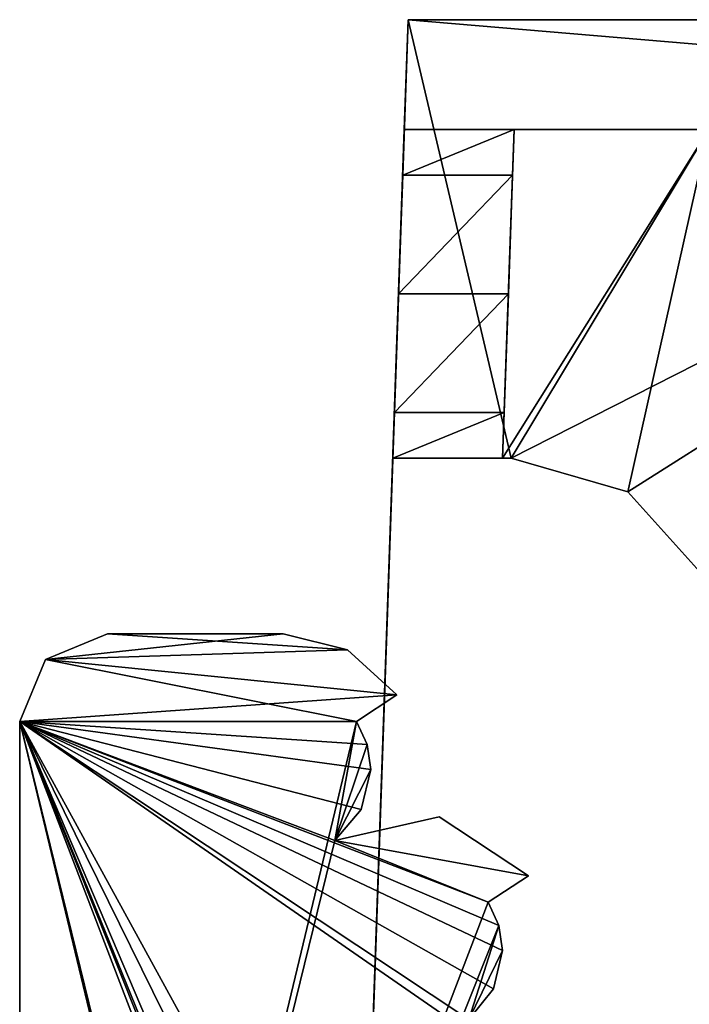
# Model space of a CAD drawing. Header units: millimetres. Extents: x -294 to 294, y -16 to 464.
# Tile 19 of 140: x -284 to -269, y 439 to 461. Entities that reach past the tile are written whole.
import ezdxf

# ---------------------------------------------------------------- set-up
doc = ezdxf.new("R2010")
doc.units = ezdxf.units.MM
doc.header["$LTSCALE"] = 65.185185
for name, color, linetype in [('1945', 7, 'CONTINUOUS'), ('1946', 7, 'CONTINUOUS'), ('1947', 7, 'CONTINUOUS'), ('1950', 7, 'CONTINUOUS'), ('1952', 7, 'CONTINUOUS'), ('1955', 7, 'CONTINUOUS'), ('1960', 7, 'CONTINUOUS'), ('1961', 7, 'CONTINUOUS'), ('1977', 7, 'CONTINUOUS'), ('1978', 7, 'CONTINUOUS'), ('1979', 7, 'CONTINUOUS'), ('759', 7, 'CONTINUOUS'), ('790', 7, 'CONTINUOUS'), ('791', 7, 'CONTINUOUS'), ('795', 7, 'CONTINUOUS'), ('796', 7, 'CONTINUOUS'), ('797', 7, 'CONTINUOUS'), ('798', 7, 'CONTINUOUS'), ('799', 7, 'CONTINUOUS'), ('800', 7, 'CONTINUOUS'), ('801', 7, 'CONTINUOUS'), ('818', 7, 'CONTINUOUS'), ('819', 7, 'CONTINUOUS')]:
    doc.layers.add(name, color=color, linetype=linetype)

msp = doc.modelspace()

# ---------------------------------------------------------------- linework, layer by layer
at = {"layer": '1945', "linetype": 'Continuous'}
for points in [[(-282, 447, -17), (-283.414, 446.414, -17), (-278, 447, -17), (-282, 447, -17)], [(-278, 447, -17), (-283.414, 446.414, -17), (-276.53, 446.629, -17), (-278, 447, -17)], [(-283.414, 446.414, -17), (-275.411, 445.605, -17), (-276.53, 446.629, -17), (-283.414, 446.414, -17)], [(-283.414, 446.414, -17), (-284, 445, -17), (-275.411, 445.605, -17), (-283.414, 446.414, -17)], [(-275.411, 445.605, -17), (-284, 445, -17), (-276.33, 445, -17), (-275.411, 445.605, -17)], [(-284, 445, -17), (-284, 413, -17), (-276.33, 445, -17), (-284, 445, -17)], [(-276.33, 445, -17), (-284, 413, -17), (-276.824, 442.283, -17), (-276.33, 445, -17)], [(-276.084, 444.474, -17), (-276.33, 445, -17), (-276.824, 442.283, -17), (-276.084, 444.474, -17)], [(-276, 443.9, -17), (-276.084, 444.474, -17), (-276.824, 442.283, -17), (-276, 443.9, -17)], [(-276.218, 442.993, -17), (-276, 443.9, -17), (-276.824, 442.283, -17), (-276.218, 442.993, -17)], [(-274.446, 442.826, -17), (-276.824, 442.283, -17), (-272.411, 441.481, -17), (-274.446, 442.826, -17)], [(-276.824, 442.283, -17), (-284, 413, -17), (-273.33, 440.876, -17), (-276.824, 442.283, -17)], [(-272.411, 441.481, -17), (-276.824, 442.283, -17), (-273.33, 440.876, -17), (-272.411, 441.481, -17)], [(-273.33, 440.876, -17), (-284, 413, -17), (-273.084, 440.35, -17), (-273.33, 440.876, -17)], [(-273.084, 440.35, -17), (-284, 413, -17), (-273.768, 438.2, -17), (-273.084, 440.35, -17)], [(-273, 439.776, -17), (-273.084, 440.35, -17), (-273.768, 438.2, -17), (-273, 439.776, -17)], [(-273.202, 438.899, -17), (-273, 439.776, -17), (-273.768, 438.2, -17), (-273.202, 438.899, -17)]]:
    msp.add_3dface(points, dxfattribs=at)
at = {"layer": '1946', "linetype": 'Continuous'}
for points in [[(-276.084, 444.474, -317), (-276.33, 445, -317), (-276.084, 444.474, -17), (-276.084, 444.474, -317)], [(-276.33, 445, -317), (-276.33, 445, -17), (-276.084, 444.474, -17), (-276.33, 445, -317)], [(-276, 443.9, -317), (-276.084, 444.474, -317), (-276, 443.9, -17), (-276, 443.9, -317)], [(-276.084, 444.474, -317), (-276.084, 444.474, -17), (-276, 443.9, -17), (-276.084, 444.474, -317)], [(-276.218, 442.993, -317), (-276, 443.9, -317), (-276.218, 442.993, -17), (-276.218, 442.993, -317)], [(-276, 443.9, -317), (-276, 443.9, -17), (-276.218, 442.993, -17), (-276, 443.9, -317)], [(-276.824, 442.283, -317), (-276.218, 442.993, -317), (-276.824, 442.283, -17), (-276.824, 442.283, -317)], [(-276.218, 442.993, -317), (-276.218, 442.993, -17), (-276.824, 442.283, -17), (-276.218, 442.993, -317)]]:
    msp.add_3dface(points, dxfattribs=at)
at = {"layer": '1947', "linetype": 'Continuous'}
for points in [[(-276.33, 445, -317), (-275.411, 445.605, -317), (-275.411, 445.605, -17), (-276.33, 445, -317)], [(-276.33, 445, -317), (-275.411, 445.605, -17), (-276.33, 445, -17), (-276.33, 445, -317)]]:
    msp.add_3dface(points, dxfattribs=at)
at = {"layer": '1950', "linetype": 'Continuous'}
for points in [[(-284, 445, -317), (-284, 413, -317), (-284, 426.9, -254), (-284, 445, -317)], [(-284, 445, -17), (-284, 445, -317), (-284, 430.82, -40.953), (-284, 445, -17)], [(-284, 431.684, -223.449), (-284, 445, -317), (-284, 431.685, -226.549), (-284, 431.684, -223.449)], [(-284, 445, -317), (-284, 431.684, -223.449), (-284, 429, -72.1), (-284, 445, -317)], [(-284, 431.685, -226.549), (-284, 445, -317), (-284, 429, -228.1), (-284, 431.685, -226.549)], [(-284, 429, -228.1), (-284, 445, -317), (-284, 431.1, -250), (-284, 429, -228.1)], [(-284, 430.82, -40.953), (-284, 445, -317), (-284, 430.818, -43.051), (-284, 430.82, -40.953)], [(-284, 430.818, -43.051), (-284, 445, -317), (-284, 431.684, -67.449), (-284, 430.818, -43.051)], [(-284, 431.684, -67.449), (-284, 445, -317), (-284, 431.685, -70.549), (-284, 431.684, -67.449)], [(-284, 431.685, -70.549), (-284, 445, -317), (-284, 429, -72.1), (-284, 431.685, -70.549)], [(-284, 431.1, -254), (-284, 445, -317), (-284, 430.485, -255.485), (-284, 431.1, -254)], [(-284, 445, -317), (-284, 431.1, -254), (-284, 431.1, -250), (-284, 445, -317)], [(-284, 430.485, -255.485), (-284, 445, -317), (-284, 429, -256.1), (-284, 430.485, -255.485)], [(-284, 429, -256.1), (-284, 445, -317), (-284, 427.515, -255.485), (-284, 429, -256.1)], [(-284, 427.515, -255.485), (-284, 445, -317), (-284, 426.9, -254), (-284, 427.515, -255.485)], [(-284, 413, -17), (-284, 445, -17), (-284, 430.82, -40.953), (-284, 413, -17)]]:
    msp.add_3dface(points, dxfattribs=at)
at = {"layer": '1952', "linetype": 'Continuous'}
for points in [[(-282, 447, -317), (-283.414, 446.414, -317), (-282, 447, -17), (-282, 447, -317)], [(-282, 447, -17), (-283.414, 446.414, -317), (-283.414, 446.414, -17), (-282, 447, -17)], [(-283.414, 446.414, -317), (-284, 445, -317), (-283.414, 446.414, -17), (-283.414, 446.414, -317)], [(-284, 445, -317), (-284, 445, -17), (-283.414, 446.414, -17), (-284, 445, -317)]]:
    msp.add_3dface(points, dxfattribs=at)
at = {"layer": '1955', "linetype": 'Continuous'}
for points in [[(-282, 447, -317), (-276.53, 446.629, -317), (-283.414, 446.414, -317), (-282, 447, -317)], [(-278, 447, -317), (-276.53, 446.629, -317), (-282, 447, -317), (-278, 447, -317)], [(-276.53, 446.629, -317), (-275.411, 445.605, -317), (-283.414, 446.414, -317), (-276.53, 446.629, -317)], [(-276.33, 445, -317), (-284, 445, -317), (-283.414, 446.414, -317), (-276.33, 445, -317)], [(-275.411, 445.605, -317), (-276.33, 445, -317), (-283.414, 446.414, -317), (-275.411, 445.605, -317)], [(-276.824, 415.717, -317), (-276.33, 413, -317), (-284, 445, -317), (-276.824, 415.717, -317)], [(-276.824, 415.717, -317), (-284, 445, -317), (-273.33, 417.124, -317), (-276.824, 415.717, -317)], [(-284, 445, -317), (-276.33, 413, -317), (-284, 413, -317), (-284, 445, -317)], [(-273.33, 417.124, -317), (-284, 445, -317), (-273.084, 417.65, -317), (-273.33, 417.124, -317)], [(-273.084, 417.65, -317), (-284, 445, -317), (-273.768, 419.8, -317), (-273.084, 417.65, -317)], [(-273.768, 419.8, -317), (-284, 445, -317), (-273.3, 419.8, -317), (-273.768, 419.8, -317)], [(-273.3, 419.8, -317), (-284, 445, -317), (-271.886, 420.386, -317), (-273.3, 419.8, -317)], [(-271.886, 420.386, -317), (-284, 445, -317), (-271.3, 421.8, -317), (-271.886, 420.386, -317)], [(-271.3, 421.8, -317), (-284, 445, -317), (-271.3, 436.2, -317), (-271.3, 421.8, -317)], [(-271.3, 436.2, -317), (-284, 445, -317), (-273.768, 438.2, -317), (-271.3, 436.2, -317)], [(-273.768, 438.2, -317), (-284, 445, -317), (-273.202, 438.899, -317), (-273.768, 438.2, -317)], [(-273.202, 438.899, -317), (-284, 445, -317), (-273, 439.776, -317), (-273.202, 438.899, -317)], [(-273, 439.776, -317), (-284, 445, -317), (-273.084, 440.35, -317), (-273, 439.776, -317)], [(-273.084, 440.35, -317), (-284, 445, -317), (-273.33, 440.876, -317), (-273.084, 440.35, -317)], [(-273.33, 440.876, -317), (-284, 445, -317), (-276.824, 442.283, -317), (-273.33, 440.876, -317)], [(-276.824, 442.283, -317), (-284, 445, -317), (-276.218, 442.993, -317), (-276.824, 442.283, -317)], [(-276.218, 442.993, -317), (-284, 445, -317), (-276, 443.9, -317), (-276.218, 442.993, -317)], [(-276, 443.9, -317), (-284, 445, -317), (-276.084, 444.474, -317), (-276, 443.9, -317)], [(-276.084, 444.474, -317), (-284, 445, -317), (-276.33, 445, -317), (-276.084, 444.474, -317)], [(-274.446, 442.826, -317), (-272.411, 441.481, -317), (-276.824, 442.283, -317), (-274.446, 442.826, -317)], [(-272.411, 441.481, -317), (-273.33, 440.876, -317), (-276.824, 442.283, -317), (-272.411, 441.481, -317)]]:
    msp.add_3dface(points, dxfattribs=at)
at = {"layer": '1960', "linetype": 'Continuous'}
for points in [[(-273.33, 440.876, -317), (-272.411, 441.481, -317), (-272.411, 441.481, -17), (-273.33, 440.876, -317)], [(-273.33, 440.876, -317), (-272.411, 441.481, -17), (-273.33, 440.876, -17), (-273.33, 440.876, -317)]]:
    msp.add_3dface(points, dxfattribs=at)
at = {"layer": '1961', "linetype": 'Continuous'}
for points in [[(-273.084, 440.35, -317), (-273.33, 440.876, -317), (-273.084, 440.35, -17), (-273.084, 440.35, -317)], [(-273.33, 440.876, -317), (-273.33, 440.876, -17), (-273.084, 440.35, -17), (-273.33, 440.876, -317)], [(-273, 439.776, -317), (-273.084, 440.35, -317), (-273, 439.776, -17), (-273, 439.776, -317)], [(-273.084, 440.35, -317), (-273.084, 440.35, -17), (-273, 439.776, -17), (-273.084, 440.35, -317)], [(-273.202, 438.899, -317), (-273, 439.776, -317), (-273.202, 438.899, -17), (-273.202, 438.899, -317)], [(-273, 439.776, -317), (-273, 439.776, -17), (-273.202, 438.899, -17), (-273, 439.776, -317)], [(-273.768, 438.2, -317), (-273.202, 438.899, -317), (-273.768, 438.2, -17), (-273.768, 438.2, -317)], [(-273.202, 438.899, -317), (-273.202, 438.899, -17), (-273.768, 438.2, -17), (-273.202, 438.899, -317)]]:
    msp.add_3dface(points, dxfattribs=at)
at = {"layer": '1977', "linetype": 'Continuous'}
for points in [[(-274.446, 442.826, -317), (-276.824, 442.283, -317), (-274.446, 442.826, -17), (-274.446, 442.826, -317)], [(-276.824, 442.283, -317), (-276.824, 442.283, -17), (-274.446, 442.826, -17), (-276.824, 442.283, -317)], [(-272.411, 441.481, -317), (-274.446, 442.826, -317), (-272.411, 441.481, -17), (-272.411, 441.481, -317)], [(-274.446, 442.826, -317), (-274.446, 442.826, -17), (-272.411, 441.481, -17), (-274.446, 442.826, -317)]]:
    msp.add_3dface(points, dxfattribs=at)
at = {"layer": '1978', "linetype": 'Continuous'}
for points in [[(-276.53, 446.629, -317), (-278, 447, -317), (-276.53, 446.629, -17), (-276.53, 446.629, -317)], [(-278, 447, -317), (-278, 447, -17), (-276.53, 446.629, -17), (-278, 447, -317)], [(-275.411, 445.605, -317), (-276.53, 446.629, -317), (-275.411, 445.605, -17), (-275.411, 445.605, -317)], [(-275.411, 445.605, -17), (-276.53, 446.629, -317), (-276.53, 446.629, -17), (-275.411, 445.605, -17)]]:
    msp.add_3dface(points, dxfattribs=at)
at = {"layer": '1979', "linetype": 'Continuous'}
for points in [[(-278, 447, -317), (-282, 447, -317), (-282, 447, -17), (-278, 447, -317)], [(-278, 447, -317), (-282, 447, -17), (-278, 447, -17), (-278, 447, -317)]]:
    msp.add_3dface(points, dxfattribs=at)
at = {"layer": '759', "linetype": 'Continuous'}
for points in [[(-272.998, 451, -359.498), (-272.8, 451, -359.498), (-268.3, 458.5, -359.237), (-272.998, 451, -359.498)], [(-272.737, 458.5, -359.237), (-272.998, 451, -359.498), (-268.3, 458.5, -359.237), (-272.737, 458.5, -359.237)], [(-272.8, 451, -359.498), (-270.145, 450.237, -359.525), (-268.3, 458.5, -359.237), (-272.8, 451, -359.498)], [(-270.145, 450.237, -359.525), (-268.3, 448.179, -359.597), (-268.3, 458.5, -359.237), (-270.145, 450.237, -359.525)]]:
    msp.add_3dface(points, dxfattribs=at)
at = {"layer": '790', "linetype": 'Continuous'}
for points in [[(-268.3, 458.5, -359.237), (-268.3, 458.5, -259.5), (-275.237, 458.5, -6.291), (-268.3, 458.5, -359.237)], [(-272.737, 458.5, -319.5), (-268.3, 458.5, -359.237), (-275.237, 458.5, -6.291), (-272.737, 458.5, -319.5)], [(-268.3, 458.5, -259.5), (-268.3, 458.5, -142.5), (-275.237, 458.5, -6.291), (-268.3, 458.5, -259.5)], [(-268.3, 458.5, -142.5), (-268.3, 458.5, -57.5), (-275.237, 458.5, -6.291), (-268.3, 458.5, -142.5)], [(-268.3, 458.5, -57.5), (-266, 458.5, -32.768), (-275.237, 458.5, -6.291), (-268.3, 458.5, -57.5)], [(-245.139, 458.5, -17.736), (0, 458.5, -7.252), (-275.237, 458.5, -6.291), (-245.139, 458.5, -17.736)], [(-252.316, 458.5, -23.064), (-245.139, 458.5, -17.736), (-275.237, 458.5, -6.291), (-252.316, 458.5, -23.064)], [(-255.51, 458.5, -31.417), (-252.316, 458.5, -23.064), (-275.237, 458.5, -6.291), (-255.51, 458.5, -31.417)], [(-266, 458.5, -31.453), (-255.51, 458.5, -31.417), (-275.237, 458.5, -6.291), (-266, 458.5, -31.453)], [(-266, 458.5, -32.768), (-266, 458.5, -31.453), (-275.237, 458.5, -6.291), (-266, 458.5, -32.768)], [(-275.237, 458.5, -319.5), (-272.737, 458.5, -319.5), (-275.237, 458.5, -6.291), (-275.237, 458.5, -319.5)], [(-272.737, 458.5, -359.237), (-268.3, 458.5, -359.237), (-272.737, 458.5, -319.5), (-272.737, 458.5, -359.237)]]:
    msp.add_3dface(points, dxfattribs=at)
at = {"layer": '791', "linetype": 'Continuous'}
for points in [[(-275.237, 458.5, -6.291), (0, 458.5, -7.252), (-276.74, 415.446, -4.782), (-275.237, 458.5, -6.291)], [(0, 458.5, -7.252), (0, 416.18, -5.775), (-276.74, 415.446, -4.782), (0, 458.5, -7.252)]]:
    msp.add_3dface(points, dxfattribs=at)
at = {"layer": '795', "linetype": 'Continuous'}
for points in [[(-275.149, 461, -4.351), (-276.74, 415.446, -4.782), (-276.794, 413.908, -2.706), (-275.149, 461, -4.351)], [(-275.237, 458.5, -6.291), (-276.74, 415.446, -4.782), (-275.149, 461, -4.351), (-275.237, 458.5, -6.291)], [(-275.498, 451, -329.182), (-275.462, 452.047, -326.121), (-275.149, 461, -361.649), (-275.498, 451, -329.182)], [(-275.498, 451, -361.998), (-275.498, 451, -329.182), (-275.149, 461, -361.649), (-275.498, 451, -361.998)], [(-275.462, 452.047, -326.121), (-275.367, 454.75, -324.341), (-275.149, 461, -361.649), (-275.462, 452.047, -326.121)], [(-275.367, 454.75, -324.341), (-275.273, 457.453, -322.561), (-275.149, 461, -361.649), (-275.367, 454.75, -324.341)], [(-275.273, 457.453, -322.561), (-275.237, 458.5, -319.5), (-275.149, 461, -361.649), (-275.273, 457.453, -322.561)], [(-275.237, 458.5, -319.5), (-275.237, 458.5, -6.291), (-275.149, 461, -361.649), (-275.237, 458.5, -319.5)], [(-275.149, 461, -361.649), (-275.237, 458.5, -6.291), (-275.149, 461, -4.351), (-275.149, 461, -361.649)]]:
    msp.add_3dface(points, dxfattribs=at)
at = {"layer": '796', "linetype": 'Continuous'}
for points in [[(-272.737, 458.5, -319.5), (-275.237, 458.5, -319.5), (-275.273, 457.453, -322.561), (-272.737, 458.5, -319.5)], [(-272.737, 458.5, -319.5), (-275.273, 457.453, -322.561), (-272.773, 457.453, -322.561), (-272.737, 458.5, -319.5)], [(-275.273, 457.453, -322.561), (-275.367, 454.75, -324.341), (-272.773, 457.453, -322.561), (-275.273, 457.453, -322.561)], [(-275.367, 454.75, -324.341), (-272.867, 454.75, -324.341), (-272.773, 457.453, -322.561), (-275.367, 454.75, -324.341)]]:
    msp.add_3dface(points, dxfattribs=at)
at = {"layer": '797', "linetype": 'Continuous'}
for points in [[(-275.367, 454.75, -324.341), (-275.462, 452.047, -326.121), (-272.867, 454.75, -324.341), (-275.367, 454.75, -324.341)], [(-272.867, 454.75, -324.341), (-275.462, 452.047, -326.121), (-272.962, 452.047, -326.121), (-272.867, 454.75, -324.341)], [(-275.462, 452.047, -326.121), (-275.498, 451, -329.182), (-272.962, 452.047, -326.121), (-275.462, 452.047, -326.121)], [(-272.962, 452.047, -326.121), (-275.498, 451, -329.182), (-272.998, 451, -329.182), (-272.962, 452.047, -326.121)]]:
    msp.add_3dface(points, dxfattribs=at)
at = {"layer": '798', "linetype": 'Continuous'}
for points in [[(-272.998, 451, -359.498), (-272.737, 458.5, -359.237), (-272.998, 451, -329.182), (-272.998, 451, -359.498)], [(-272.737, 458.5, -359.237), (-272.773, 457.453, -322.561), (-272.998, 451, -329.182), (-272.737, 458.5, -359.237)], [(-272.737, 458.5, -359.237), (-272.737, 458.5, -319.5), (-272.773, 457.453, -322.561), (-272.737, 458.5, -359.237)], [(-272.773, 457.453, -322.561), (-272.867, 454.75, -324.341), (-272.998, 451, -329.182), (-272.773, 457.453, -322.561)], [(-272.867, 454.75, -324.341), (-272.962, 452.047, -326.121), (-272.998, 451, -329.182), (-272.867, 454.75, -324.341)]]:
    msp.add_3dface(points, dxfattribs=at)
at = {"layer": '799', "linetype": 'Continuous'}
for points in [[(-272.8, 451, -359.498), (-272.998, 451, -359.498), (-275.498, 451, -361.998), (-272.8, 451, -359.498)], [(-272.8, 451, -359.498), (-275.498, 451, -361.998), (-272.8, 451, -361.998), (-272.8, 451, -359.498)], [(-275.498, 451, -361.998), (-272.998, 451, -359.498), (-272.998, 451, -329.182), (-275.498, 451, -361.998)], [(-275.498, 451, -329.182), (-275.498, 451, -361.998), (-272.998, 451, -329.182), (-275.498, 451, -329.182)]]:
    msp.add_3dface(points, dxfattribs=at)
at = {"layer": '800', "linetype": 'Continuous'}
for points in [[(-270.145, 450.237, -359.525), (-272.8, 451, -359.498), (-270.145, 450.237, -362.025), (-270.145, 450.237, -359.525)], [(-272.8, 451, -359.498), (-272.8, 451, -361.998), (-270.145, 450.237, -362.025), (-272.8, 451, -359.498)], [(-268.3, 448.179, -359.597), (-270.145, 450.237, -359.525), (-268.3, 448.179, -362.097), (-268.3, 448.179, -359.597)], [(-268.3, 448.179, -362.097), (-270.145, 450.237, -359.525), (-270.145, 450.237, -362.025), (-268.3, 448.179, -362.097)]]:
    msp.add_3dface(points, dxfattribs=at)
at = {"layer": '801', "linetype": 'Continuous'}
for points in [[(-275.498, 451, -361.998), (-275.149, 461, -361.649), (-272.8, 451, -361.998), (-275.498, 451, -361.998)], [(-272.8, 451, -361.998), (-275.149, 461, -361.649), (-253.151, 461, -361.649), (-272.8, 451, -361.998)], [(-270.145, 450.237, -362.025), (-272.8, 451, -361.998), (-253.151, 461, -361.649), (-270.145, 450.237, -362.025)], [(-268.3, 448.179, -362.097), (-270.145, 450.237, -362.025), (-253.151, 461, -361.649), (-268.3, 448.179, -362.097)]]:
    msp.add_3dface(points, dxfattribs=at)
at = {"layer": '818', "linetype": 'Continuous'}
for points in [[(-275.149, 461, -361.649), (-275.149, 461, -4.351), (-253.151, 461, -31.142), (-275.149, 461, -361.649)], [(-253.151, 461, -361.649), (-275.149, 461, -361.649), (-253.151, 461, -350.1), (-253.151, 461, -361.649)], [(-253.151, 461, -350.1), (-275.149, 461, -361.649), (-256.559, 461, -350.1), (-253.151, 461, -350.1)], [(-256.559, 461, -350.1), (-275.149, 461, -361.649), (-256.559, 461, -346.7), (-256.559, 461, -350.1)], [(-256.559, 461, -346.7), (-275.149, 461, -361.649), (-256.559, 461, -307.5), (-256.559, 461, -346.7)], [(-256.559, 461, -307.5), (-275.149, 461, -361.649), (-256.559, 461, -304.1), (-256.559, 461, -307.5)], [(-256.559, 461, -304.1), (-275.149, 461, -361.649), (-256.559, 461, -264.9), (-256.559, 461, -304.1)], [(-256.559, 461, -264.9), (-275.149, 461, -361.649), (-256.559, 461, -261.5), (-256.559, 461, -264.9)], [(-256.559, 461, -261.5), (-275.149, 461, -361.649), (-256.559, 461, -222.3), (-256.559, 461, -261.5)], [(-256.559, 461, -222.3), (-275.149, 461, -361.649), (-256.559, 461, -218.9), (-256.559, 461, -222.3)], [(-256.559, 461, -218.9), (-275.149, 461, -361.649), (-256.559, 461, -179.7), (-256.559, 461, -218.9)], [(-256.559, 461, -179.7), (-275.149, 461, -361.649), (-256.559, 461, -176.3), (-256.559, 461, -179.7)], [(-256.559, 461, -176.3), (-275.149, 461, -361.649), (-253.151, 461, -31.142), (-256.559, 461, -176.3)], [(-275.149, 461, -4.351), (275.149, 461, -4.351), (-241.158, 461, -19.149), (-275.149, 461, -4.351)], [(-253.151, 461, -31.142), (-275.149, 461, -4.351), (-249.644, 461, -22.665), (-253.151, 461, -31.142)], [(-249.644, 461, -22.665), (-275.149, 461, -4.351), (-241.158, 461, -19.149), (-249.644, 461, -22.665)]]:
    msp.add_3dface(points, dxfattribs=at)
at = {"layer": '819', "linetype": 'Continuous'}
for points in [[(-275.149, 461, -4.351), (-276.794, 413.908, -2.706), (276.794, 413.908, -2.706), (-275.149, 461, -4.351)], [(275.149, 461, -4.351), (-275.149, 461, -4.351), (276.794, 413.908, -2.706), (275.149, 461, -4.351)]]:
    msp.add_3dface(points, dxfattribs=at)

doc.saveas('drawing.dxf')
